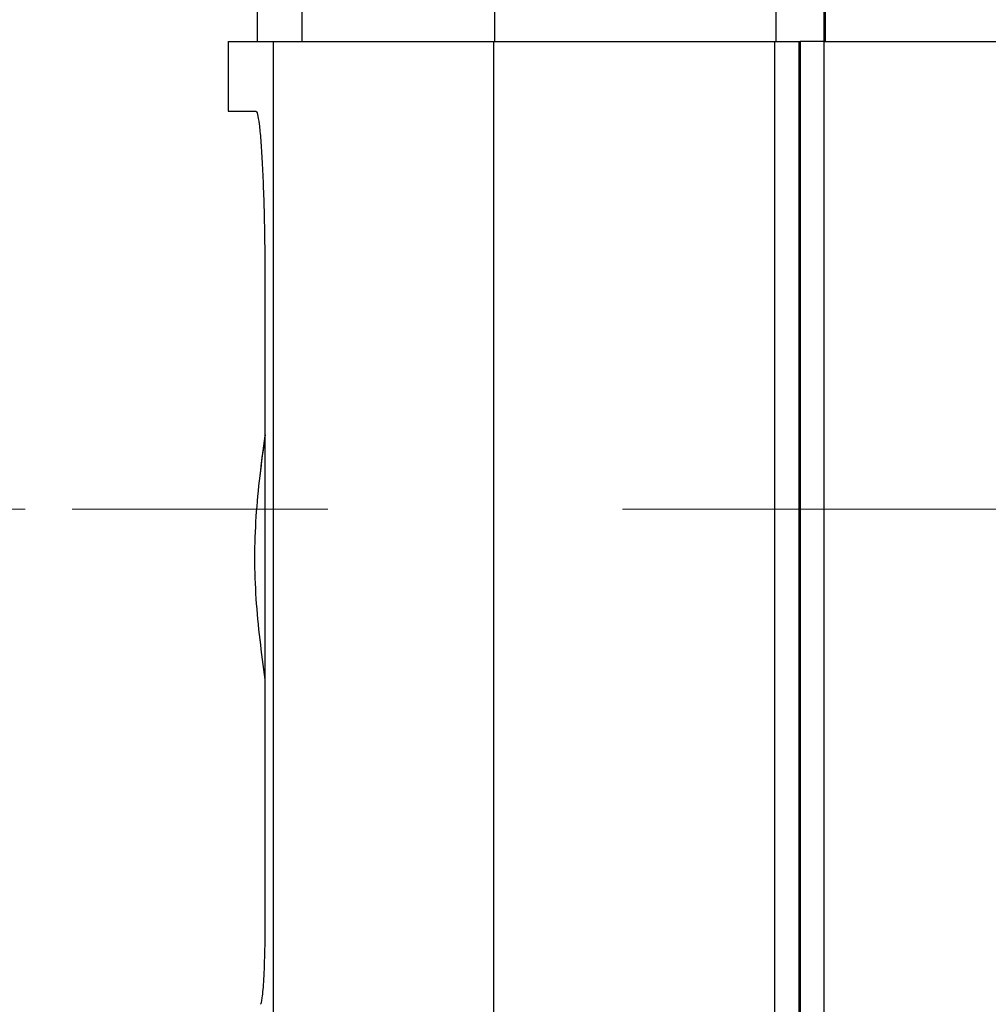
# Model space of a CAD drawing. Header units: millimetres. Extents: x 10 to 272, y 8 to 208.
# Tile 43 of 75: x 63 to 72, y 93 to 101. Entities that reach past the tile are written whole.
import ezdxf

# ---------------------------------------------------------------- set-up
doc = ezdxf.new("R2010")
doc.units = ezdxf.units.MM
doc.linetypes.add('CENTERX2', pattern=[20.32, 12.7, -2.54, 2.54, -2.54])
doc.styles.add('SLDTEXTSTYLE1', font='TXT', dxfattribs={"width": 0.605})
doc.dimstyles.new('SLDDIMSTYLE1', dxfattribs={"dimtxt": 2.054655, "dimasz": 3, "dimexe": 0, "dimexo": 0.0625, "dimgap": 0.513664, "dimtad": 0, "dimtih": 1, "dimtoh": 1, "dimlfac": 2, "dimrnd": 1e-09, "dimzin": 12, "dimdsep": 46, "dimtxsty": 'SLDTEXTSTYLE1', "dimsah": 1, "dimcen": 0.09, "dimadec": 0, "dimazin": 3, "dimtfac": 1, "dimtofl": 0, "dimtmove": 0, "dimatfit": 3, "dimfxl": 1, "dimfrac": 2, "dimtolj": 1, "dimtzin": 12, "dimarcsym": 0})
doc.dimstyles.new('SLDDIMSTYLE2', dxfattribs={"dimtxt": 2.054655, "dimasz": 3, "dimexe": 0, "dimexo": 0.0625, "dimgap": 0.513664, "dimtad": 0, "dimtih": 1, "dimtoh": 1, "dimdec": 1, "dimlfac": 2, "dimrnd": 1e-09, "dimzin": 12, "dimdsep": 46, "dimtxsty": 'SLDTEXTSTYLE1', "dimsah": 1, "dimcen": 0.09, "dimadec": 0, "dimazin": 3, "dimtfac": 1, "dimtdec": 1, "dimtofl": 0, "dimtmove": 0, "dimatfit": 3, "dimfxl": 1, "dimfrac": 2, "dimtolj": 1, "dimtzin": 12, "dimarcsym": 0})

# ---------------------------------------------------------------- blocks, each defined once
blk = doc.blocks.new('_D_1')
at = {"color": 7, "linetype": 'Continuous', "lineweight": 18}
for p, q in [((63.3608, 97.0989), (56.915, 97.0989)), ((58.415, 88.1069), (58.415, 97.0989)), ((63.9062, 88.1069), (56.915, 88.1069)), ((58.415, 83.4455), (58.415, 88.1069)), ((47.0459, 85.0232), (46.3404, 85.0232)), ((46.3404, 85.0232), (46.3404, 81.8678)), ((52.5336, 85.0232), (53.2392, 85.0232)), ((53.2392, 85.0232), (53.2392, 81.8678)), ((54.415, 83.4455), (58.415, 83.4455)), ((46.3404, 81.8678), (47.0459, 81.8678)), ((53.2392, 81.8678), (52.5336, 81.8678))]:
    blk.add_line(p, q, dxfattribs=at)
for points in [[(58.415, 97.0989), (57.907, 94.0989), (58.923, 94.0989)], [(58.415, 88.1069), (58.923, 91.1069), (57.907, 91.1069)]]:
    blk.add_solid(points, dxfattribs=at)
at = {"color": 7, "linetype": 'Continuous', "lineweight": 18, "char_height": 2.11667, "attachment_point": 1, "style": 'SLDTEXTSTYLE1'}
for s, insert in [('17.98', (38.5793, 84.5963)), ('.708', (47.0459, 84.5963))]:
    blk.add_mtext(s, dxfattribs=dict(at, insert=insert))
blk = doc.blocks.new('_D_2')
at = {"color": 7, "linetype": 'Continuous', "lineweight": 18}
for p, q in [((65.2234, 128.9319), (48.8972, 128.9319)), ((50.3972, 128.9319), (50.3972, 115.1251)), ((50.3972, 114.6547), (49.6917, 114.6547)), ((49.6917, 114.6547), (49.6917, 111.4993)), ((55.8849, 114.6547), (56.5904, 114.6547)), ((56.5904, 114.6547), (56.5904, 111.4993)), ((49.6917, 111.4993), (50.3972, 111.4993)), ((56.5904, 111.4993), (55.8849, 111.4993)), ((50.3972, 88.1069), (50.3972, 111.0289)), ((63.9062, 88.1069), (48.8972, 88.1069))]:
    blk.add_line(p, q, dxfattribs=at)
for points in [[(50.3972, 128.9319), (49.8892, 125.9319), (50.9052, 125.9319)], [(50.3972, 88.1069), (50.9052, 91.1069), (49.8892, 91.1069)]]:
    blk.add_solid(points, dxfattribs=at)
at = {"color": 7, "linetype": 'Continuous', "lineweight": 18, "char_height": 2.11667, "attachment_point": 1, "style": 'SLDTEXTSTYLE1'}
for s, insert in [('81.7', (43.4985, 114.2278)), ('3.21', (50.3972, 114.2278))]:
    blk.add_mtext(s, dxfattribs=dict(at, insert=insert))

msp = doc.modelspace()

# ---------------------------------------------------------------- linework, layer by layer
at = {"color": 7, "linetype": 'Continuous', "lineweight": 25}
for p, q in [((65.3624, 101.5069), (65.3624, 101.1319)), ((65.7486, 101.1319), (65.7486, 101.5069)), ((67.4113, 101.1319), (67.4113, 101.5069)), ((69.8382, 101.1319), (69.8382, 101.5069)), ((70.2494, 101.5069), (70.2494, 101.1319)), ((70.2603, 101.5069), (70.2603, 101.1319)), ((65.1124, 101.1319), (65.1124, 100.5319)), ((65.1124, 101.1319), (65.499, 101.1319)), ((65.499, 101.1319), (65.499, 89.3069)), ((65.499, 101.1319), (67.3993, 101.1319)), ((67.3993, 101.1319), (67.3993, 89.3069)), ((67.3993, 101.1319), (69.8272, 101.1319)), ((69.8272, 89.3069), (69.8272, 101.1319)), ((69.8272, 101.1319), (70.0329, 101.1319)), ((70.0329, 101.1319), (70.0329, 89.3069)), ((70.0329, 101.1319), (70.0437, 101.1319)), ((70.0437, 101.1319), (70.0437, 89.3069)), ((70.2497, 101.1319), (70.0437, 101.1319)), ((70.2497, 101.1319), (70.2497, 89.3069)), ((70.2497, 101.1319), (89.4674, 101.1319)), ((65.1124, 100.5319), (65.3502, 100.5319)), ((65.4291, 99.0319), (65.4291, 93.5819))]:
    msp.add_line(p, q, dxfattribs=at)
at = {"color": 7, "linetype": 'CENTERX2', "lineweight": 18}
msp.add_line((81.2123, 97.0989), (63.7663, 97.0989), dxfattribs=at)
at = {"color": 7, "linetype": 'Continuous', "lineweight": 25}
for points, knots in [([(65.3502, 100.5319), (65.3551, 100.5319), (65.3599, 100.5222), (65.3695, 100.4841), (65.3744, 100.4554), (65.3837, 100.3802), (65.3883, 100.3342), (65.3969, 100.2256), (65.401, 100.1623), (65.4085, 100.0241), (65.4119, 99.9487), (65.418, 99.7849), (65.4206, 99.6976), (65.4268, 99.427), (65.4291, 99.2301), (65.4291, 99.0319)], [0, 0, 0, 0, 0.125, 0.125, 0.25, 0.25, 0.375, 0.375, 0.5, 0.5, 0.625, 0.625, 0.75, 0.75, 1, 1, 1, 1]), ([(65.4304, 97.7417), (65.4142, 97.6242), (65.3658, 97.2729), (65.3217, 96.6819), (65.3655, 96.0942), (65.4134, 95.7462), (65.4291, 95.6321)], [0, 0, 0, 0, 0.167923, 0.502405, 0.836887, 1, 1, 1, 1]), ([(65.4291, 97.732), (65.4133, 97.6175), (65.3654, 97.2693), (65.3219, 96.6818), (65.3654, 96.0944), (65.4133, 95.7462), (65.4291, 95.6317)], [0, 0, 0, 0, 0.164437, 0.500017, 0.835597, 1, 1, 1, 1]), ([(65.4291, 93.5819), (65.4291, 93.5323), (65.4288, 93.4836), (65.4277, 93.3877), (65.4269, 93.3401), (65.4248, 93.2493), (65.4235, 93.2062), (65.4205, 93.1247), (65.4187, 93.0861), (65.413, 92.9824), (65.4084, 92.9265), (65.3987, 92.8517), (65.3934, 92.8319), (65.3882, 92.8319)], [0, 0, 0, 0, 0.125, 0.125, 0.25, 0.25, 0.375, 0.375, 0.5, 0.5, 0.75, 0.75, 1, 1, 1, 1])]:
    msp.add_open_spline(points, degree=3, knots=knots, dxfattribs=at)

# ---------------------------------------------------------------- dimensions: what is measured, and where the dimension line sits
at = {"color": 7, "linetype": 'Continuous', "lineweight": 18}
for base, p1, p2, dimstyle, picture, middle in [((50.3972168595, 128.9318589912), (65.9061568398, 88.1068589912), (67.2234129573, 128.9318589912), 'SLDDIMSTYLE2', '_D_2', (50.3972168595, 113.0770158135)), ((58.415, 97.0989), (65.9062, 88.1069), (63.7663, 97.0989), 'SLDDIMSTYLE1', '_D_1', (58.415, 83.4455))]:
    dim = msp.add_linear_dim(base=base, p1=p1, p2=p2, angle=90, dimstyle=dimstyle, dxfattribs=at)
    dim.commit()
    dim.dimension.update_dxf_attribs({"geometry": picture, "text_midpoint": middle, "dimtype": 160})

doc.saveas('drawing.dxf')
